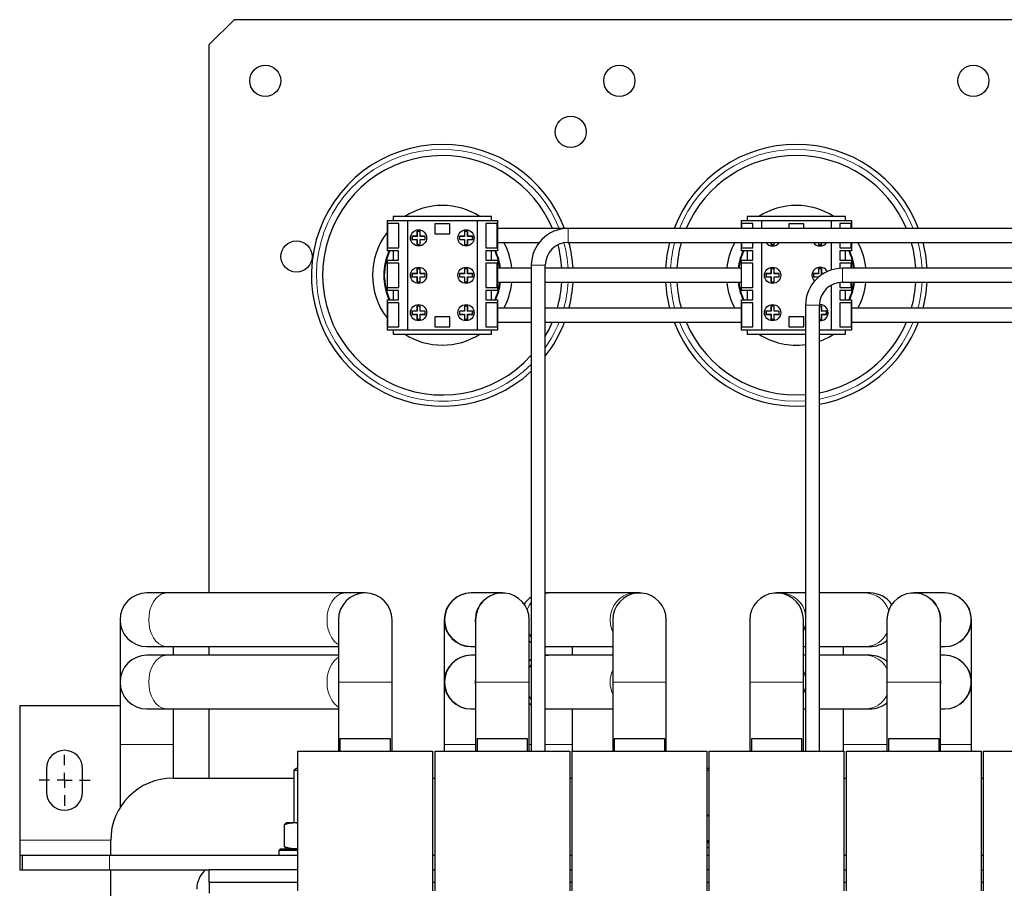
# Model space of a CAD drawing. Header units: millimetres. Extents: x 5 to 418, y 2 to 292.
# Tile 6 of 39: x 69 to 118, y 110 to 153. Entities that reach past the tile are written whole.
import ezdxf

# ---------------------------------------------------------------- set-up
doc = ezdxf.new("R2010")
doc.units = ezdxf.units.MM
doc.layers.add('SLD-0', color=7, linetype='Continuous')

# ---------------------------------------------------------------- blocks, each defined once
blk = doc.blocks.new('SW_CENTERMARKSYMBOL_1')
at = {"layer": 'SLD-0', "color": 0}
for p, q in [((0, 0.75), (0, 1.28125)), ((-0.75, 0), (-1.28125, 0)), ((0, 0), (-0.375, 0)), ((0, 0), (0, 0.375)), ((0, 0), (0, -0.375)), ((0, 0), (0.375, 0)), ((0.75, 0), (1.28125, 0)), ((0, -0.75), (0, -1.28125))]:
    blk.add_line(p, q, dxfattribs=at)

msp = doc.modelspace()

# ---------------------------------------------------------------- linework, layer by layer
at = {"color": 7, "linetype": 'Continuous', "lineweight": 25}
for p, q in [((79.7847, 153.0627), (78.5347, 151.8127)), ((127.2847, 153.0627), (79.7847, 153.0627)), ((78.5347, 124.3252), (78.5347, 151.8127)), ((87.7535, 143.2002), (87.7535, 143.0002)), ((92.691, 143.2002), (87.7535, 143.2002)), ((92.691, 143.0002), (92.691, 143.2002)), ((110.441, 143.2002), (105.5035, 143.2002)), ((105.5035, 143.2002), (105.5035, 143.0002)), ((110.441, 143.0002), (110.441, 143.2002)), ((87.4504, 143.0002), (87.4504, 141.4783)), ((87.4504, 143.0002), (88.4722, 143.0002)), ((87.4692, 142.8402), (87.4692, 141.6277)), ((88.0404, 142.8402), (87.4692, 142.8402)), ((88.0404, 141.6277), (88.0404, 142.8402)), ((88.4722, 143.0002), (88.4722, 137.5002)), ((88.4722, 143.0002), (91.9722, 143.0002)), ((90.5972, 142.8315), (89.8472, 142.8315)), ((89.8472, 142.8315), (89.8472, 142.3315)), ((90.5972, 142.3315), (90.5972, 142.8315)), ((91.9722, 143.0002), (91.9722, 137.5002)), ((91.9722, 143.0002), (92.9941, 143.0002)), ((92.9753, 142.8402), (92.4041, 142.8402)), ((92.4041, 142.8402), (92.4041, 141.6277)), ((92.9753, 141.6277), (92.9753, 142.8402)), ((92.9941, 143.0002), (92.9941, 141.4783)), ((105.2004, 143.0002), (105.2004, 142.6002)), ((105.2004, 143.0002), (106.2222, 143.0002)), ((105.2192, 142.8402), (105.2192, 142.6002)), ((105.7904, 142.8402), (105.2192, 142.8402)), ((105.7904, 142.6002), (105.7904, 142.8402)), ((106.2222, 143.0002), (106.2222, 142.6002)), ((106.2222, 143.0002), (109.7222, 143.0002)), ((108.3472, 142.8315), (107.5972, 142.8315)), ((107.5972, 142.8315), (107.5972, 142.6002)), ((108.3472, 142.6002), (108.3472, 142.8315)), ((109.7222, 143.0002), (109.7222, 142.6002)), ((109.7222, 143.0002), (110.7441, 143.0002)), ((110.7253, 142.8402), (110.1541, 142.8402)), ((110.1541, 142.8402), (110.1541, 142.6002)), ((110.7253, 142.6002), (110.7253, 142.8402)), ((110.7441, 143.0002), (110.7441, 142.6002)), ((88.949, 142.2078), (88.6968, 142.2078)), ((88.6968, 142.2078), (88.6968, 142.0426)), ((88.7056, 142.1991), (88.6968, 142.2078)), ((88.9577, 142.1991), (88.7056, 142.1991)), ((88.7056, 142.1991), (88.7056, 142.0513)), ((89.1142, 142.46), (88.949, 142.46)), ((88.949, 142.46), (88.949, 142.2078)), ((88.9577, 142.4512), (88.949, 142.46)), ((88.9577, 142.1991), (88.949, 142.2078)), ((89.1055, 142.4512), (88.9577, 142.4512)), ((88.9577, 142.4512), (88.9577, 142.1991)), ((89.1055, 142.4512), (89.1142, 142.46)), ((89.1055, 142.1991), (89.1055, 142.4512)), ((89.1055, 142.1991), (89.1142, 142.2078)), ((89.3576, 142.1991), (89.1055, 142.1991)), ((89.1142, 142.2078), (89.1142, 142.46)), ((89.3664, 142.2078), (89.1142, 142.2078)), ((89.3576, 142.1991), (89.3664, 142.2078)), ((89.3576, 142.0513), (89.3576, 142.1991)), ((89.3664, 142.0426), (89.3664, 142.2078)), ((89.8472, 142.3315), (90.5972, 142.3315)), ((91.0868, 142.1991), (91.0781, 142.2078)), ((91.3302, 142.2078), (91.0781, 142.2078)), ((91.0781, 142.2078), (91.0781, 142.0426)), ((91.339, 142.1991), (91.0868, 142.1991)), ((91.0868, 142.1991), (91.0868, 142.0513)), ((91.339, 142.4512), (91.3302, 142.46)), ((91.3302, 142.46), (91.3302, 142.2078)), ((91.4955, 142.46), (91.3302, 142.46)), ((91.339, 142.1991), (91.3302, 142.2078)), ((91.339, 142.4512), (91.339, 142.1991)), ((91.4867, 142.4512), (91.339, 142.4512)), ((91.4867, 142.4512), (91.4955, 142.46)), ((91.4867, 142.1991), (91.4867, 142.4512)), ((91.4867, 142.1991), (91.4955, 142.2078)), ((91.7389, 142.1991), (91.4867, 142.1991)), ((91.4955, 142.2078), (91.4955, 142.46)), ((91.7476, 142.2078), (91.4955, 142.2078)), ((91.7389, 142.1991), (91.7476, 142.2078)), ((91.7389, 142.0513), (91.7389, 142.1991)), ((91.7476, 142.0426), (91.7476, 142.2078)), ((96.5347, 142.6002), (92.9941, 142.6002)), ((130.2847, 142.6002), (96.5347, 142.6002)), ((88.7056, 142.0513), (88.6968, 142.0426)), ((88.6968, 142.0426), (88.949, 142.0426)), ((88.7056, 142.0513), (88.9577, 142.0513)), ((88.9577, 142.0513), (88.949, 142.0426)), ((88.949, 142.0426), (88.949, 141.7904)), ((88.9577, 141.7992), (88.949, 141.7904)), ((88.949, 141.7904), (89.1142, 141.7904)), ((88.9577, 142.0513), (88.9577, 141.7992)), ((88.9577, 141.7992), (89.1055, 141.7992)), ((89.1055, 142.0513), (89.1142, 142.0426)), ((89.1055, 142.0513), (89.3576, 142.0513)), ((89.1055, 141.7992), (89.1055, 142.0513)), ((89.1055, 141.7992), (89.1142, 141.7904)), ((89.1142, 141.7904), (89.1142, 142.0426)), ((89.1142, 142.0426), (89.3664, 142.0426)), ((89.3576, 142.0513), (89.3664, 142.0426)), ((91.0868, 142.0513), (91.0781, 142.0426)), ((91.0781, 142.0426), (91.3302, 142.0426)), ((91.0868, 142.0513), (91.339, 142.0513)), ((91.339, 142.0513), (91.3302, 142.0426)), ((91.3302, 142.0426), (91.3302, 141.7904)), ((91.339, 141.7992), (91.3302, 141.7904)), ((91.3302, 141.7904), (91.4955, 141.7904)), ((91.339, 142.0513), (91.339, 141.7992)), ((91.339, 141.7992), (91.4867, 141.7992)), ((91.4867, 141.7992), (91.4867, 142.0513)), ((91.4867, 142.0513), (91.4955, 142.0426)), ((91.4867, 142.0513), (91.7389, 142.0513)), ((91.4867, 141.7992), (91.4955, 141.7904)), ((91.4955, 141.7904), (91.4955, 142.0426)), ((91.4955, 142.0426), (91.7476, 142.0426)), ((91.7389, 142.0513), (91.7476, 142.0426)), ((92.9941, 141.9002), (95.0856, 141.9002)), ((96.5347, 141.9002), (130.2847, 141.9002)), ((105.2004, 141.9002), (105.2004, 141.4783)), ((105.2192, 141.9002), (105.2192, 141.6277)), ((105.7904, 141.6277), (105.7904, 141.9002)), ((106.2222, 141.9002), (106.2222, 137.5002)), ((106.699, 141.9002), (106.699, 141.7904)), ((106.7077, 141.7992), (106.699, 141.7904)), ((106.699, 141.7904), (106.8642, 141.7904)), ((106.7077, 141.9002), (106.7077, 141.7992)), ((106.7077, 141.7992), (106.8555, 141.7992)), ((106.8555, 141.7992), (106.8555, 141.9002)), ((106.8555, 141.7992), (106.8642, 141.7904)), ((106.8642, 141.7904), (106.8642, 141.9002)), ((109.0802, 141.9002), (109.0802, 141.7904)), ((109.089, 141.7992), (109.0802, 141.7904)), ((109.0802, 141.7904), (109.2455, 141.7904)), ((109.089, 141.9002), (109.089, 141.7992)), ((109.089, 141.7992), (109.2367, 141.7992)), ((109.2367, 141.7992), (109.2367, 141.9002)), ((109.2367, 141.7992), (109.2455, 141.7904)), ((109.2455, 141.7904), (109.2455, 141.9002)), ((109.7222, 141.9002), (109.7222, 140.5126)), ((110.1541, 141.9002), (110.1541, 141.6277)), ((110.7253, 141.6277), (110.7253, 141.9002)), ((110.7441, 141.9002), (110.7441, 141.4783)), ((88.0347, 141.4783), (87.4504, 141.4783)), ((87.4692, 141.6277), (88.0404, 141.6277)), ((87.7535, 141.4783), (87.7535, 141.0058)), ((88.0347, 141.0058), (88.0347, 141.4783)), ((92.4041, 141.6277), (92.9753, 141.6277)), ((92.9941, 141.4783), (92.4097, 141.4783)), ((92.4097, 141.4783), (92.4097, 141.0058)), ((92.691, 141.0058), (92.691, 141.4783)), ((105.7847, 141.4783), (105.2004, 141.4783)), ((105.2192, 141.6277), (105.7904, 141.6277)), ((105.5035, 141.4783), (105.5035, 141.0058)), ((105.7847, 141.0058), (105.7847, 141.4783)), ((110.1541, 141.6277), (110.7253, 141.6277)), ((110.7441, 141.4783), (110.1597, 141.4783)), ((110.1597, 141.4783), (110.1597, 141.0058)), ((110.441, 141.0058), (110.441, 141.4783)), ((87.4504, 141.0058), (87.4504, 139.4946)), ((87.4504, 141.0058), (88.0347, 141.0058)), ((88.0404, 140.8565), (87.4692, 140.8565)), ((87.4692, 139.644), (87.4692, 140.8565)), ((88.0404, 139.644), (88.0404, 140.8565)), ((92.9753, 140.8565), (92.4041, 140.8565)), ((92.4041, 140.8565), (92.4041, 139.644)), ((92.4097, 141.0058), (92.9941, 141.0058)), ((92.9753, 139.644), (92.9753, 140.8565)), ((92.9941, 141.0058), (92.9941, 139.4946)), ((94.6847, 140.7502), (94.6847, 116.4002)), ((95.3847, 116.4002), (95.3847, 140.7502)), ((105.2004, 141.0058), (105.2004, 139.4946)), ((105.2004, 141.0058), (105.7847, 141.0058)), ((105.7904, 140.8565), (105.2192, 140.8565)), ((105.2192, 139.644), (105.2192, 140.8565)), ((105.7904, 139.644), (105.7904, 140.8565)), ((110.7253, 140.8565), (110.1541, 140.8565)), ((110.1541, 140.8565), (110.1541, 140.5956)), ((110.1597, 141.0058), (110.7441, 141.0058)), ((110.7253, 140.6002), (110.7253, 140.8565)), ((110.7441, 141.0058), (110.7441, 140.6002)), ((88.7056, 140.3241), (88.6968, 140.3328)), ((88.949, 140.3328), (88.6968, 140.3328)), ((88.6968, 140.3328), (88.6968, 140.1676)), ((88.9577, 140.3241), (88.7056, 140.3241)), ((88.7056, 140.3241), (88.7056, 140.1763)), ((88.9577, 140.5762), (88.949, 140.585)), ((89.1142, 140.585), (88.949, 140.585)), ((88.949, 140.585), (88.949, 140.3328)), ((88.9577, 140.3241), (88.949, 140.3328)), ((89.1055, 140.5762), (88.9577, 140.5762)), ((88.9577, 140.5762), (88.9577, 140.3241)), ((89.1055, 140.5762), (89.1142, 140.585)), ((89.1055, 140.3241), (89.1055, 140.5762)), ((89.1055, 140.3241), (89.1142, 140.3328)), ((89.3576, 140.3241), (89.1055, 140.3241)), ((89.1142, 140.3328), (89.1142, 140.585)), ((89.3664, 140.3328), (89.1142, 140.3328)), ((89.3576, 140.3241), (89.3664, 140.3328)), ((89.3576, 140.1763), (89.3576, 140.3241)), ((89.3664, 140.1676), (89.3664, 140.3328)), ((91.0868, 140.3241), (91.0781, 140.3328)), ((91.3302, 140.3328), (91.0781, 140.3328)), ((91.0781, 140.3328), (91.0781, 140.1676)), ((91.339, 140.3241), (91.0868, 140.3241)), ((91.0868, 140.3241), (91.0868, 140.1763)), ((91.4955, 140.585), (91.3302, 140.585)), ((91.3302, 140.585), (91.3302, 140.3328)), ((91.339, 140.5762), (91.3302, 140.585)), ((91.339, 140.3241), (91.3302, 140.3328)), ((91.4867, 140.5762), (91.339, 140.5762)), ((91.339, 140.5762), (91.339, 140.3241)), ((91.4867, 140.5762), (91.4955, 140.585)), ((91.4867, 140.3241), (91.4867, 140.5762)), ((91.4867, 140.3241), (91.4955, 140.3328)), ((91.7389, 140.3241), (91.4867, 140.3241)), ((91.4955, 140.3328), (91.4955, 140.585)), ((91.7476, 140.3328), (91.4955, 140.3328)), ((91.7389, 140.3241), (91.7476, 140.3328)), ((91.7389, 140.1763), (91.7389, 140.3241)), ((91.7476, 140.1676), (91.7476, 140.3328)), ((94.6847, 140.6002), (92.9941, 140.6002)), ((105.2004, 140.6002), (95.3847, 140.6002)), ((106.699, 140.3328), (106.4468, 140.3328)), ((106.4468, 140.3328), (106.4468, 140.1676)), ((106.4556, 140.3241), (106.4468, 140.3328)), ((106.7077, 140.3241), (106.4556, 140.3241)), ((106.4556, 140.3241), (106.4556, 140.1763)), ((106.8642, 140.585), (106.699, 140.585)), ((106.699, 140.585), (106.699, 140.3328)), ((106.7077, 140.5762), (106.699, 140.585)), ((106.7077, 140.3241), (106.699, 140.3328)), ((106.7077, 140.5762), (106.7077, 140.3241)), ((106.8555, 140.5762), (106.7077, 140.5762)), ((106.8555, 140.5762), (106.8642, 140.585)), ((106.8555, 140.3241), (106.8555, 140.5762)), ((106.8555, 140.3241), (106.8642, 140.3328)), ((107.1076, 140.3241), (106.8555, 140.3241)), ((106.8642, 140.3328), (106.8642, 140.585)), ((107.1164, 140.3328), (106.8642, 140.3328)), ((107.1076, 140.3241), (107.1164, 140.3328)), ((107.1076, 140.1763), (107.1076, 140.3241)), ((107.1164, 140.1676), (107.1164, 140.3328)), ((108.8368, 140.3241), (108.8281, 140.3328)), ((109.0802, 140.3328), (108.8281, 140.3328)), ((108.8281, 140.3328), (108.8281, 140.1676)), ((109.089, 140.3241), (108.8368, 140.3241)), ((108.8368, 140.3241), (108.8368, 140.1763)), ((109.089, 140.5762), (109.0802, 140.585)), ((109.2455, 140.585), (109.0802, 140.585)), ((109.0802, 140.585), (109.0802, 140.3328)), ((109.089, 140.3241), (109.0802, 140.3328)), ((109.2367, 140.5762), (109.089, 140.5762)), ((109.089, 140.5762), (109.089, 140.3241)), ((109.2367, 140.5762), (109.2455, 140.585)), ((109.2367, 140.3241), (109.2367, 140.5762)), ((109.2367, 140.3241), (109.2455, 140.3328)), ((109.3124, 140.3241), (109.2367, 140.3241)), ((109.2455, 140.3328), (109.2455, 140.585)), ((109.3267, 140.3328), (109.2455, 140.3328)), ((130.2847, 140.6002), (110.2847, 140.6002)), ((88.7056, 140.1763), (88.6968, 140.1676)), ((88.6968, 140.1676), (88.949, 140.1676)), ((88.7056, 140.1763), (88.9577, 140.1763)), ((88.9577, 140.1763), (88.949, 140.1676)), ((88.949, 140.1676), (88.949, 139.9154)), ((88.9577, 139.9242), (88.949, 139.9154)), ((88.949, 139.9154), (89.1142, 139.9154)), ((88.9577, 140.1763), (88.9577, 139.9242)), ((88.9577, 139.9242), (89.1055, 139.9242)), ((89.1055, 139.9242), (89.1055, 140.1763)), ((89.1055, 140.1763), (89.1142, 140.1676)), ((89.1055, 140.1763), (89.3576, 140.1763)), ((89.1055, 139.9242), (89.1142, 139.9154)), ((89.1142, 139.9154), (89.1142, 140.1676)), ((89.1142, 140.1676), (89.3664, 140.1676)), ((89.3576, 140.1763), (89.3664, 140.1676)), ((91.0868, 140.1763), (91.0781, 140.1676)), ((91.0781, 140.1676), (91.3302, 140.1676)), ((91.0868, 140.1763), (91.339, 140.1763)), ((91.339, 140.1763), (91.3302, 140.1676)), ((91.3302, 140.1676), (91.3302, 139.9154)), ((91.339, 139.9242), (91.3302, 139.9154)), ((91.3302, 139.9154), (91.4955, 139.9154)), ((91.339, 140.1763), (91.339, 139.9242)), ((91.339, 139.9242), (91.4867, 139.9242)), ((91.4867, 139.9242), (91.4867, 140.1763)), ((91.4867, 140.1763), (91.4955, 140.1676)), ((91.4867, 140.1763), (91.7389, 140.1763)), ((91.4867, 139.9242), (91.4955, 139.9154)), ((91.4955, 139.9154), (91.4955, 140.1676)), ((91.4955, 140.1676), (91.7476, 140.1676)), ((91.7389, 140.1763), (91.7476, 140.1676)), ((92.9941, 139.9002), (94.6847, 139.9002)), ((95.3847, 139.9002), (105.2004, 139.9002)), ((106.4556, 140.1763), (106.4468, 140.1676)), ((106.4468, 140.1676), (106.699, 140.1676)), ((106.4556, 140.1763), (106.7077, 140.1763)), ((106.7077, 140.1763), (106.699, 140.1676)), ((106.699, 140.1676), (106.699, 139.9154)), ((106.7077, 139.9242), (106.699, 139.9154)), ((106.699, 139.9154), (106.8642, 139.9154)), ((106.7077, 140.1763), (106.7077, 139.9242)), ((106.7077, 139.9242), (106.8555, 139.9242)), ((106.8555, 140.1763), (106.8642, 140.1676)), ((106.8555, 140.1763), (107.1076, 140.1763)), ((106.8555, 139.9242), (106.8555, 140.1763)), ((106.8555, 139.9242), (106.8642, 139.9154)), ((106.8642, 139.9154), (106.8642, 140.1676)), ((106.8642, 140.1676), (107.1164, 140.1676)), ((107.1076, 140.1763), (107.1164, 140.1676)), ((108.8368, 140.1763), (108.8281, 140.1676)), ((108.8281, 140.1676), (109.0802, 140.1676)), ((108.8368, 140.1763), (109.089, 140.1763)), ((109.089, 140.1763), (109.0802, 140.1676)), ((109.0802, 140.1676), (109.0802, 140.1544)), ((109.089, 140.1763), (109.089, 140.1618)), ((109.7222, 139.7532), (109.7222, 137.5002)), ((110.1541, 139.8928), (110.1541, 139.644)), ((110.2847, 139.9002), (130.2847, 139.9002)), ((110.7253, 139.644), (110.7253, 139.9002)), ((110.7441, 139.9002), (110.7441, 139.4946)), ((88.0347, 139.4946), (87.4504, 139.4946)), ((87.4692, 139.644), (88.0404, 139.644)), ((87.7535, 139.4946), (87.7535, 139.0221)), ((88.0347, 139.0221), (88.0347, 139.4946)), ((92.4041, 139.644), (92.9753, 139.644)), ((92.9941, 139.4946), (92.4097, 139.4946)), ((92.4097, 139.4946), (92.4097, 139.0221)), ((92.691, 139.0221), (92.691, 139.4946)), ((105.7847, 139.4946), (105.2004, 139.4946)), ((105.2192, 139.644), (105.7904, 139.644)), ((105.5035, 139.4946), (105.5035, 139.0221)), ((105.7847, 139.0221), (105.7847, 139.4946)), ((110.1541, 139.644), (110.7253, 139.644)), ((110.7441, 139.4946), (110.1597, 139.4946)), ((110.1597, 139.4946), (110.1597, 139.0221)), ((110.441, 139.0221), (110.441, 139.4946)), ((87.4504, 139.0221), (87.4504, 137.5002)), ((87.4504, 139.0221), (88.0347, 139.0221)), ((87.4692, 138.8727), (87.4692, 137.6602)), ((88.0404, 138.8727), (87.4692, 138.8727)), ((88.0404, 137.6602), (88.0404, 138.8727)), ((92.9753, 138.8727), (92.4041, 138.8727)), ((92.4041, 138.8727), (92.4041, 137.6602)), ((92.4097, 139.0221), (92.9941, 139.0221)), ((92.9753, 138.8727), (92.9753, 137.6602)), ((92.9941, 139.0221), (92.9941, 137.5002)), ((105.2004, 139.0221), (105.2004, 137.5002)), ((105.2004, 139.0221), (105.7847, 139.0221)), ((105.2192, 138.8727), (105.2192, 137.6602)), ((105.7904, 138.8727), (105.2192, 138.8727)), ((105.7904, 137.6602), (105.7904, 138.8727)), ((108.4347, 138.7502), (108.4347, 116.4002)), ((109.1347, 116.4002), (109.1347, 138.7502)), ((109.1629, 138.7815), (109.1351, 138.7805)), ((110.7253, 138.8727), (110.1541, 138.8727)), ((110.1541, 138.8727), (110.1541, 137.6602)), ((110.1597, 139.0221), (110.7441, 139.0221)), ((110.7253, 138.8727), (110.7253, 137.6602)), ((110.7441, 139.0221), (110.7441, 137.5002)), ((88.949, 138.4578), (88.6968, 138.4578)), ((88.6968, 138.4578), (88.6968, 138.2926)), ((88.7056, 138.4491), (88.6968, 138.4578)), ((88.7056, 138.3013), (88.6968, 138.2926)), ((88.6968, 138.2926), (88.949, 138.2926)), ((88.7056, 138.4491), (88.7056, 138.3013)), ((88.9577, 138.4491), (88.7056, 138.4491)), ((88.7056, 138.3013), (88.9577, 138.3013)), ((88.9577, 138.7012), (88.949, 138.71)), ((88.949, 138.71), (88.949, 138.4578)), ((89.1142, 138.71), (88.949, 138.71)), ((88.9577, 138.4491), (88.949, 138.4578)), ((88.9577, 138.3013), (88.949, 138.2926)), ((88.949, 138.2926), (88.949, 138.0404)), ((88.9577, 138.7012), (88.9577, 138.4491)), ((89.1055, 138.7012), (88.9577, 138.7012)), ((88.9577, 138.3013), (88.9577, 138.0492)), ((89.1055, 138.7012), (89.1142, 138.71)), ((89.1055, 138.4491), (89.1055, 138.7012)), ((89.1055, 138.4491), (89.1142, 138.4578)), ((89.3576, 138.4491), (89.1055, 138.4491)), ((89.1055, 138.3013), (89.1142, 138.2926)), ((89.1055, 138.3013), (89.3576, 138.3013)), ((89.1055, 138.0492), (89.1055, 138.3013)), ((89.1142, 138.4578), (89.1142, 138.71)), ((89.3664, 138.4578), (89.1142, 138.4578)), ((89.1142, 138.0404), (89.1142, 138.2926)), ((89.1142, 138.2926), (89.3664, 138.2926)), ((89.3576, 138.4491), (89.3664, 138.4578)), ((89.3576, 138.3013), (89.3576, 138.4491)), ((89.3576, 138.3013), (89.3664, 138.2926)), ((89.3664, 138.2926), (89.3664, 138.4578)), ((91.3302, 138.4578), (91.0781, 138.4578)), ((91.0781, 138.4578), (91.0781, 138.2926)), ((91.0868, 138.4491), (91.0781, 138.4578)), ((91.0868, 138.3013), (91.0781, 138.2926)), ((91.0781, 138.2926), (91.3302, 138.2926)), ((91.339, 138.4491), (91.0868, 138.4491)), ((91.0868, 138.4491), (91.0868, 138.3013)), ((91.0868, 138.3013), (91.339, 138.3013)), ((91.4955, 138.71), (91.3302, 138.71)), ((91.3302, 138.71), (91.3302, 138.4578)), ((91.339, 138.7012), (91.3302, 138.71)), ((91.339, 138.4491), (91.3302, 138.4578)), ((91.339, 138.3013), (91.3302, 138.2926)), ((91.3302, 138.2926), (91.3302, 138.0404)), ((91.339, 138.7012), (91.339, 138.4491)), ((91.4867, 138.7012), (91.339, 138.7012)), ((91.339, 138.3013), (91.339, 138.0492)), ((91.4867, 138.7012), (91.4955, 138.71)), ((91.4867, 138.4491), (91.4867, 138.7012)), ((91.4867, 138.4491), (91.4955, 138.4578)), ((91.7389, 138.4491), (91.4867, 138.4491)), ((91.4867, 138.0492), (91.4867, 138.3013)), ((91.4867, 138.3013), (91.4955, 138.2926)), ((91.4867, 138.3013), (91.7389, 138.3013)), ((91.4955, 138.4578), (91.4955, 138.71)), ((91.7476, 138.4578), (91.4955, 138.4578)), ((91.4955, 138.0404), (91.4955, 138.2926)), ((91.4955, 138.2926), (91.7476, 138.2926)), ((91.7389, 138.4491), (91.7476, 138.4578)), ((91.7389, 138.3013), (91.7389, 138.4491)), ((91.7389, 138.3013), (91.7476, 138.2926)), ((91.7476, 138.2926), (91.7476, 138.4578)), ((94.6847, 138.6002), (92.9941, 138.6002)), ((105.2004, 138.6002), (95.3847, 138.6002)), ((106.4556, 138.4491), (106.4468, 138.4578)), ((106.699, 138.4578), (106.4468, 138.4578)), ((106.4468, 138.4578), (106.4468, 138.2926)), ((106.4556, 138.3013), (106.4468, 138.2926)), ((106.4468, 138.2926), (106.699, 138.2926)), ((106.7077, 138.4491), (106.4556, 138.4491)), ((106.4556, 138.4491), (106.4556, 138.3013)), ((106.4556, 138.3013), (106.7077, 138.3013)), ((106.7077, 138.7012), (106.699, 138.71)), ((106.8642, 138.71), (106.699, 138.71)), ((106.699, 138.71), (106.699, 138.4578)), ((106.7077, 138.4491), (106.699, 138.4578)), ((106.7077, 138.3013), (106.699, 138.2926)), ((106.699, 138.2926), (106.699, 138.0404)), ((106.8555, 138.7012), (106.7077, 138.7012)), ((106.7077, 138.7012), (106.7077, 138.4491)), ((106.7077, 138.3013), (106.7077, 138.0492)), ((106.8555, 138.7012), (106.8642, 138.71)), ((106.8555, 138.4491), (106.8555, 138.7012)), ((106.8555, 138.4491), (106.8642, 138.4578)), ((107.1076, 138.4491), (106.8555, 138.4491)), ((106.8555, 138.3013), (106.8642, 138.2926)), ((106.8555, 138.3013), (107.1076, 138.3013)), ((106.8555, 138.0492), (106.8555, 138.3013)), ((106.8642, 138.4578), (106.8642, 138.71)), ((107.1164, 138.4578), (106.8642, 138.4578)), ((106.8642, 138.2926), (107.1164, 138.2926)), ((106.8642, 138.0404), (106.8642, 138.2926)), ((107.1076, 138.4491), (107.1164, 138.4578)), ((107.1076, 138.3013), (107.1076, 138.4491)), ((107.1076, 138.3013), (107.1164, 138.2926)), ((107.1164, 138.2926), (107.1164, 138.4578)), ((109.2455, 138.71), (109.1347, 138.71)), ((109.2367, 138.7012), (109.1347, 138.7012)), ((109.2367, 138.7012), (109.2455, 138.71)), ((109.2367, 138.4491), (109.2367, 138.7012)), ((109.2367, 138.4491), (109.2455, 138.4578)), ((109.4889, 138.4491), (109.2367, 138.4491)), ((109.2367, 138.0492), (109.2367, 138.3013)), ((109.2367, 138.3013), (109.2455, 138.2926)), ((109.2367, 138.3013), (109.4889, 138.3013)), ((109.2455, 138.4578), (109.2455, 138.71)), ((109.4976, 138.4578), (109.2455, 138.4578)), ((109.2455, 138.0404), (109.2455, 138.2926)), ((109.2455, 138.2926), (109.4976, 138.2926)), ((109.4889, 138.4491), (109.4976, 138.4578)), ((109.4889, 138.3013), (109.4889, 138.4491)), ((109.4889, 138.3013), (109.4976, 138.2926)), ((109.4976, 138.2926), (109.4976, 138.4578)), ((122.9504, 138.6002), (110.7441, 138.6002)), ((88.9577, 138.0492), (88.949, 138.0404)), ((88.949, 138.0404), (89.1142, 138.0404)), ((88.9577, 138.0492), (89.1055, 138.0492)), ((89.1055, 138.0492), (89.1142, 138.0404)), ((90.5972, 138.169), (89.8472, 138.169)), ((89.8472, 138.169), (89.8472, 137.669)), ((90.5972, 137.669), (90.5972, 138.169)), ((91.339, 138.0492), (91.3302, 138.0404)), ((91.3302, 138.0404), (91.4955, 138.0404)), ((91.339, 138.0492), (91.4867, 138.0492)), ((91.4867, 138.0492), (91.4955, 138.0404)), ((92.9941, 137.9002), (94.6847, 137.9002)), ((95.3847, 137.9002), (105.2004, 137.9002)), ((106.7077, 138.0492), (106.699, 138.0404)), ((106.699, 138.0404), (106.8642, 138.0404)), ((106.7077, 138.0492), (106.8555, 138.0492)), ((106.8555, 138.0492), (106.8642, 138.0404)), ((108.3472, 138.169), (107.5972, 138.169)), ((107.5972, 138.169), (107.5972, 137.669)), ((108.3472, 137.669), (108.3472, 138.169)), ((109.1347, 138.0492), (109.2367, 138.0492)), ((109.1347, 138.0404), (109.2455, 138.0404)), ((109.2367, 138.0492), (109.2455, 138.0404)), ((110.7441, 137.9002), (122.5856, 137.9002)), ((88.4722, 137.5002), (87.4504, 137.5002)), ((87.4692, 137.6602), (88.0404, 137.6602)), ((87.7535, 137.5002), (87.7535, 137.3002)), ((87.7535, 137.3002), (92.691, 137.3002)), ((91.9722, 137.5002), (88.4722, 137.5002)), ((89.8472, 137.669), (90.5972, 137.669)), ((92.9941, 137.5002), (91.9722, 137.5002)), ((92.4041, 137.6602), (92.9753, 137.6602)), ((92.691, 137.3002), (92.691, 137.5002)), ((106.2222, 137.5002), (105.2004, 137.5002)), ((105.2192, 137.6602), (105.7904, 137.6602)), ((105.5035, 137.5002), (105.5035, 137.3002)), ((105.5035, 137.3002), (108.4347, 137.3002)), ((108.4347, 137.5002), (106.2222, 137.5002)), ((107.5972, 137.669), (108.3472, 137.669)), ((109.7222, 137.5002), (109.1347, 137.5002)), ((109.1347, 137.3002), (110.441, 137.3002)), ((110.7441, 137.5002), (109.7222, 137.5002)), ((110.1541, 137.6602), (110.7253, 137.6602)), ((110.441, 137.3002), (110.441, 137.5002)), ((76.416, 124.3252), (75.4097, 124.3252)), ((85.3534, 124.3252), (76.416, 124.3252)), ((86.3597, 124.3252), (85.3534, 124.3252)), ((91.6845, 124.3252), (91.6597, 124.3252)), ((93.21, 124.3252), (91.6845, 124.3252)), ((93.2347, 124.3252), (93.21, 124.3252)), ((95.4097, 124.3252), (95.3847, 124.325)), ((95.6377, 124.3252), (95.4097, 124.3252)), ((99.8818, 124.3252), (95.6377, 124.3252)), ((100.1097, 124.3252), (99.8818, 124.3252)), ((107.2103, 124.3252), (106.9847, 124.3252)), ((108.4347, 124.3252), (107.2103, 124.3252)), ((111.4342, 124.3252), (109.1347, 124.3252)), ((111.6597, 124.3252), (111.4342, 124.3252)), ((113.8837, 124.3252), (113.8597, 124.3252)), ((115.3858, 124.3252), (113.8837, 124.3252)), ((115.4097, 124.3252), (115.3858, 124.3252)), ((74.066, 122.9815), (74.066, 119.8565)), ((85.016, 122.9815), (85.016, 119.8565)), ((87.7035, 119.8565), (87.7035, 122.9815)), ((90.316, 122.9815), (90.316, 119.8565)), ((91.891, 122.9815), (91.891, 119.8565)), ((94.5785, 119.8565), (94.5785, 122.9815)), ((98.766, 122.9815), (98.766, 119.8565)), ((101.4535, 119.8565), (101.4535, 122.9815)), ((105.641, 122.9815), (105.641, 119.8565)), ((108.3285, 119.8565), (108.3285, 122.9815)), ((112.516, 122.9815), (112.516, 119.8565)), ((115.2035, 119.8565), (115.2035, 122.9815)), ((116.7535, 119.8565), (116.7535, 122.9815)), ((75.4097, 121.6377), (76.416, 121.6377)), ((76.416, 121.6377), (85.016, 121.6377)), ((76.7535, 121.2002), (76.7535, 121.6377)), ((78.5347, 121.2002), (78.5347, 121.6377)), ((91.6597, 121.6377), (91.6845, 121.6377)), ((91.6845, 121.6377), (91.891, 121.6377)), ((95.3847, 121.6379), (95.4097, 121.6377)), ((95.4097, 121.6377), (95.6377, 121.6377)), ((95.6377, 121.6377), (98.766, 121.6377)), ((96.7535, 121.2002), (96.7535, 121.6377)), ((108.3285, 121.6377), (108.4347, 121.6377)), ((109.1347, 121.6377), (111.4342, 121.6377)), ((110.316, 121.6377), (110.316, 121.2002)), ((111.4342, 121.6377), (111.6597, 121.6377)), ((115.2035, 121.6377), (115.3858, 121.6377)), ((115.3858, 121.6377), (115.4097, 121.6377)), ((76.416, 121.2002), (75.4097, 121.2002)), ((85.016, 121.2002), (76.416, 121.2002)), ((91.6845, 121.2002), (91.6597, 121.2002)), ((91.891, 121.2002), (91.6845, 121.2002)), ((95.4097, 121.2002), (95.3847, 121.2)), ((95.6377, 121.2002), (95.4097, 121.2002)), ((98.766, 121.2002), (95.6377, 121.2002)), ((108.4347, 121.2002), (108.3285, 121.2002)), ((111.4342, 121.2002), (109.1347, 121.2002)), ((111.6597, 121.2002), (111.4342, 121.2002)), ((115.3858, 121.2002), (115.2035, 121.2002)), ((115.4097, 121.2002), (115.3858, 121.2002)), ((74.066, 119.8565), (74.066, 116.7315)), ((85.016, 119.8565), (85.016, 116.4002)), ((87.7035, 116.4002), (87.7035, 119.8565)), ((90.316, 119.8565), (90.316, 116.7315)), ((91.891, 119.8565), (91.891, 116.4002)), ((94.5785, 116.4002), (94.5785, 119.8565)), ((98.766, 119.8565), (98.766, 116.4002)), ((101.4535, 116.4002), (101.4535, 119.8565)), ((105.641, 119.8565), (105.641, 116.4002)), ((108.3285, 116.4002), (108.3285, 119.8565)), ((112.516, 119.8565), (112.516, 116.4002)), ((115.2035, 116.4002), (115.2035, 119.8565)), ((116.7535, 116.7315), (116.7535, 119.8565)), ((69.0347, 118.6877), (74.066, 118.6877)), ((69.0347, 118.6877), (69.0347, 111.9377)), ((75.4097, 118.5127), (76.416, 118.5127)), ((76.416, 118.5127), (85.016, 118.5127)), ((76.7535, 116.7315), (76.7535, 118.5127)), ((78.5347, 115.044), (78.5347, 118.5127)), ((91.6597, 118.5127), (91.6845, 118.5127)), ((91.6845, 118.5127), (91.891, 118.5127)), ((95.3847, 118.5129), (95.4097, 118.5127)), ((95.4097, 118.5127), (95.6377, 118.5127)), ((95.6377, 118.5127), (98.766, 118.5127)), ((96.7535, 116.7315), (96.7535, 118.5127)), ((108.3285, 118.5127), (108.4347, 118.5127)), ((109.1347, 118.5127), (111.4342, 118.5127)), ((110.316, 118.5127), (110.316, 116.7315)), ((111.4342, 118.5127), (111.6597, 118.5127)), ((115.2035, 118.5127), (115.3858, 118.5127)), ((115.3858, 118.5127), (115.4097, 118.5127)), ((85.1097, 116.4002), (85.1097, 117.0252)), ((85.1097, 117.0252), (87.6097, 117.0252)), ((87.6097, 117.0252), (87.6097, 116.4002)), ((91.9847, 117.0252), (94.4847, 117.0252)), ((91.9847, 116.4002), (91.9847, 117.0252)), ((94.4847, 117.0252), (94.4847, 116.4002)), ((98.8597, 117.0252), (101.3597, 117.0252)), ((98.8597, 116.4002), (98.8597, 117.0252)), ((101.3597, 117.0252), (101.3597, 116.4002)), ((105.7347, 116.4002), (105.7347, 117.0252)), ((105.7347, 117.0252), (108.2347, 117.0252)), ((108.2347, 117.0252), (108.2347, 116.4002)), ((112.6097, 117.0252), (115.1097, 117.0252)), ((112.6097, 116.4002), (112.6097, 117.0252)), ((115.1097, 117.0252), (115.1097, 116.4002)), ((74.066, 116.7315), (74.066, 113.5757)), ((76.7535, 115.044), (76.7535, 116.7315)), ((90.316, 116.7315), (90.316, 116.4002)), ((96.7535, 116.4002), (96.7535, 116.7315)), ((110.316, 116.7315), (110.316, 116.4002)), ((116.7535, 116.4002), (116.7535, 116.7315)), ((82.9847, 116.4002), (89.7347, 116.4002)), ((82.9847, 109.4002), (82.9847, 116.4002)), ((89.7347, 116.4002), (89.7347, 109.4002)), ((89.8597, 116.4002), (96.6097, 116.4002)), ((89.8597, 109.4002), (89.8597, 116.4002)), ((96.6097, 116.4002), (96.6097, 109.4002)), ((96.7347, 116.4002), (103.4847, 116.4002)), ((96.7347, 109.4002), (96.7347, 116.4002)), ((103.4847, 116.4002), (103.4847, 109.4002)), ((103.6097, 116.4002), (110.3597, 116.4002)), ((103.6097, 109.4002), (103.6097, 116.4002)), ((110.3597, 116.4002), (110.3597, 109.4002)), ((110.4847, 116.4002), (117.2347, 116.4002)), ((110.4847, 109.4002), (110.4847, 116.4002)), ((117.2347, 116.4002), (117.2347, 109.4002)), ((117.3597, 116.4002), (124.1097, 116.4002)), ((117.3597, 109.4002), (117.3597, 116.4002)), ((70.3785, 115.5315), (70.3785, 114.344)), ((72.191, 114.344), (72.191, 115.5315)), ((82.9097, 115.544), (82.7847, 115.419)), ((82.9097, 115.544), (82.9847, 115.544)), ((103.4847, 115.544), (103.6097, 115.544)), ((76.7222, 115.044), (82.7847, 115.044)), ((82.7847, 115.419), (82.7847, 112.8127)), ((82.9847, 115.419), (82.7847, 115.419)), ((89.7347, 115.044), (89.8597, 115.044)), ((96.6097, 115.0419), (96.7222, 115.044)), ((96.7222, 115.044), (96.7347, 115.044)), ((103.6097, 115.419), (103.4847, 115.419)), ((110.3472, 115.044), (110.4847, 115.0409)), ((117.2347, 115.044), (117.3597, 115.044)), ((103.4847, 113.1877), (103.6097, 113.1877)), ((82.3919, 112.798), (82.3118, 112.7122)), ((82.3118, 111.6007), (82.3118, 112.7122)), ((82.4097, 112.8127), (82.3913, 112.8021)), ((82.4097, 112.8127), (82.8072, 112.8127)), ((82.8072, 112.8127), (82.9847, 112.8127)), ((69.0347, 111.9377), (69.0347, 111.1877)), ((73.5972, 111.1877), (73.5972, 111.919)), ((82.3118, 111.6007), (82.3919, 111.5149)), ((103.4847, 111.8752), (103.6097, 111.8752)), ((103.6097, 111.7971), (103.4847, 111.7971)), ((69.0347, 111.1877), (69.0347, 110.4377)), ((69.0347, 111.1877), (69.1597, 111.1877)), ((69.1597, 111.1877), (69.1597, 110.4377)), ((69.1597, 111.1877), (73.5347, 111.1877)), ((73.5347, 111.1877), (82.9847, 111.1877)), ((82.1129, 111.5002), (82.0347, 111.4221)), ((82.0347, 111.4221), (82.0347, 111.1877)), ((82.9847, 111.4221), (82.0347, 111.4221)), ((82.1129, 111.5002), (82.9847, 111.5002)), ((82.3913, 111.5108), (82.4097, 111.5002)), ((82.9847, 111.5196), (82.8072, 111.5002)), ((89.7347, 111.1877), (89.8597, 111.1877)), ((96.6097, 111.1877), (96.7347, 111.1877)), ((103.4847, 111.5627), (103.6097, 111.5627)), ((103.4847, 111.1877), (103.6097, 111.1877)), ((110.3597, 111.1877), (110.4847, 111.1877)), ((117.2347, 111.1877), (117.3597, 111.1877)), ((69.0347, 110.4377), (69.1597, 110.4377)), ((69.1597, 110.4377), (73.5347, 110.4377)), ((73.5347, 110.4377), (78.5347, 110.4377)), ((73.5972, 89.7752), (73.5972, 110.4377)), ((78.5347, 109.8127), (78.5347, 110.4377)), ((82.9847, 110.4377), (78.5347, 110.4377)), ((89.7347, 110.4377), (89.8597, 110.4377)), ((96.6097, 110.4377), (96.7347, 110.4377)), ((103.6097, 110.4377), (103.4847, 110.4377)), ((110.3597, 110.4377), (110.4847, 110.4377)), ((117.2347, 110.4377), (117.3597, 110.4377)), ((82.9847, 109.8127), (78.5347, 109.8127)), ((78.5347, 109.8127), (78.5347, 109.2752)), ((89.8597, 109.8127), (89.7347, 109.8127)), ((96.7347, 109.8127), (96.6097, 109.8127)), ((103.6097, 109.8127), (103.4847, 109.8127)), ((110.4847, 109.8127), (110.3597, 109.8127)), ((117.3597, 109.8127), (117.2347, 109.8127))]:
    msp.add_line(p, q, dxfattribs=at)
at = {"color": 7, "linetype": 'Continuous', "lineweight": 18}
for p, q in [((96.5347, 141.9002), (96.5347, 142.6002)), ((95.3847, 140.7502), (94.6847, 140.7502)), ((110.2847, 139.9002), (110.2847, 140.6002)), ((109.1347, 138.7502), (108.4347, 138.7502)), ((94.6847, 120.7219), (94.5785, 120.5637)), ((87.7035, 119.8565), (85.016, 119.8565)), ((94.5785, 119.8565), (91.891, 119.8565)), ((101.4535, 119.8565), (98.766, 119.8565)), ((108.3285, 119.8565), (105.641, 119.8565)), ((115.2035, 119.8565), (112.516, 119.8565)), ((74.066, 116.7315), (76.7535, 116.7315)), ((90.316, 116.7315), (91.891, 116.7315)), ((94.5785, 116.7315), (94.6847, 116.7315)), ((95.3847, 116.7315), (96.7535, 116.7315)), ((110.316, 116.7315), (112.516, 116.7315)), ((115.2035, 116.7315), (116.7535, 116.7315)), ((69.0347, 111.9377), (73.5973, 111.9377)), ((73.5347, 111.1877), (73.5347, 110.4377))]:
    msp.add_line(p, q, dxfattribs=at)
at = {"color": 7, "linetype": 'Continuous', "lineweight": 18, "flags": 128}
for points in [[(76.416, 124.3252), (76.332, 124.3195), (76.1667, 124.2739), (76.0099, 124.1843), (75.867, 124.0538), (75.7428, 123.8867), (75.6414, 123.6888), (75.5665, 123.4669), (75.5205, 123.2284), (75.505, 122.9815), (75.5205, 122.7345), (75.5665, 122.496), (75.6414, 122.2741), (75.7428, 122.0762), (75.867, 121.9091), (76.0099, 121.7786), (76.1667, 121.689), (76.332, 121.6434), (76.416, 121.6377)], [(85.3534, 124.3252), (85.2694, 124.3195), (85.1041, 124.2739), (84.9473, 124.1843), (84.8044, 124.0538), (84.6802, 123.8867), (84.5789, 123.6888), (84.5039, 123.4669), (84.4579, 123.2284), (84.4424, 122.9815), (84.4579, 122.7345), (84.5039, 122.496), (84.5789, 122.2741), (84.6802, 122.0762), (84.8044, 121.9091), (84.9473, 121.7786), (85.016, 121.7333)], [(95.6377, 124.3252), (95.5227, 124.3195), (95.3847, 124.2972)], [(99.8818, 124.3252), (99.7668, 124.3195), (99.5409, 124.2739), (99.3265, 124.1843), (99.1311, 124.0538), (98.9612, 123.8867), (98.8226, 123.6888), (98.7202, 123.4669), (98.6573, 123.2284), (98.6361, 122.9815), (98.6573, 122.7345), (98.7202, 122.496), (98.766, 122.3839)], [(94.6847, 123.8469), (94.5785, 123.6888), (94.4817, 123.4822)], [(108.3285, 122.3871), (108.3729, 122.496), (108.4347, 122.7283)], [(94.5785, 122.2742), (94.5785, 122.2741), (94.6847, 122.116)], [(95.3847, 121.6657), (95.5227, 121.6434), (95.6377, 121.6377)], [(76.416, 121.2002), (76.332, 121.1945), (76.1667, 121.1489), (76.0099, 121.0593), (75.867, 120.9288), (75.7428, 120.7617), (75.6414, 120.5638), (75.5665, 120.3419), (75.5205, 120.1034), (75.505, 119.8565), (75.5205, 119.6095), (75.5665, 119.371), (75.6414, 119.1491), (75.7428, 118.9512), (75.867, 118.7841), (76.0099, 118.6536), (76.1667, 118.564), (76.332, 118.5184), (76.416, 118.5127)], [(85.016, 121.1046), (84.9473, 121.0593), (84.8044, 120.9288), (84.6802, 120.7617), (84.5789, 120.5638), (84.5039, 120.3419), (84.4579, 120.1034), (84.4424, 119.8565), (84.4579, 119.6095), (84.5039, 119.371), (84.5789, 119.1491), (84.6802, 118.9512), (84.8044, 118.7841), (84.9473, 118.6536), (85.016, 118.6083)], [(95.6377, 121.2002), (95.5227, 121.1945), (95.3847, 121.1722)], [(108.4347, 120.1096), (108.3729, 120.3419), (108.3285, 120.4508)], [(91.891, 120.0514), (91.8769, 119.8565), (91.891, 119.6615)], [(115.2035, 119.6647), (115.2171, 119.8565), (115.2035, 120.0482)], [(108.3285, 119.2621), (108.3729, 119.371), (108.4347, 119.6033)], [(94.5785, 119.1492), (94.5785, 119.1491), (94.6847, 118.991)], [(95.3847, 118.5407), (95.5227, 118.5184), (95.6377, 118.5127)]]:
    msp.add_lwpolyline(points, dxfattribs=at)
at = {"color": 7, "linetype": 'Continuous', "lineweight": 25, "flags": 128}
for points in [[(94.5785, 122.9815), (94.5556, 123.2284), (94.4877, 123.4669), (94.3772, 123.6888), (94.2278, 123.8867), (94.0445, 124.0538), (93.8337, 124.1843), (93.6025, 124.2739), (93.3587, 124.3195), (93.1107, 124.3195), (92.867, 124.2739), (92.6358, 124.1843), (92.4249, 124.0538), (92.2417, 123.8867), (92.0923, 123.6888), (91.9817, 123.4669), (91.9139, 123.2284), (91.891, 122.9815), (91.891, 122.9815)], [(101.4535, 122.9815), (101.4306, 123.2284), (101.3627, 123.4669), (101.2522, 123.6888), (101.1028, 123.8867), (100.9195, 124.0538), (100.7087, 124.1843), (100.4775, 124.2739), (100.2337, 124.3195), (99.9857, 124.3195), (99.742, 124.2739), (99.5108, 124.1843), (99.2999, 124.0538), (99.1167, 123.8867), (98.9673, 123.6888), (98.8567, 123.4669), (98.7889, 123.2284), (98.766, 122.9815), (98.766, 122.9815)], [(108.3285, 122.9815), (108.3056, 123.2284), (108.2377, 123.4669), (108.1272, 123.6888), (107.9778, 123.8867), (107.7945, 124.0538), (107.5837, 124.1843), (107.3525, 124.2739), (107.1087, 124.3195), (106.8607, 124.3195), (106.617, 124.2739), (106.3858, 124.1843), (106.1749, 124.0538), (105.9917, 123.8867), (105.8423, 123.6888), (105.7317, 123.4669), (105.6639, 123.2284), (105.641, 122.9815), (105.641, 122.9815)], [(115.2035, 122.9815), (115.1806, 123.2284), (115.1127, 123.4669), (115.0022, 123.6888), (114.8528, 123.8867), (114.6695, 124.0538), (114.4587, 124.1843), (114.2275, 124.2739), (113.9837, 124.3195), (113.7357, 124.3195), (113.492, 124.2739), (113.2608, 124.1843), (113.0499, 124.0538), (112.8667, 123.8867), (112.7173, 123.6888), (112.6067, 123.4669), (112.5389, 123.2284), (112.516, 122.9815), (112.516, 122.9815)], [(94.5785, 121.9257), (94.5999, 121.9091), (94.6847, 121.8501)], [(94.6847, 120.9878), (94.5999, 120.9288), (94.5785, 120.9122)], [(94.5785, 118.8007), (94.5999, 118.7841), (94.6847, 118.7251)]]:
    msp.add_lwpolyline(points, dxfattribs=at)
at = {"color": 7, "linetype": 'Continuous', "lineweight": 25}
for centre, radius in [((81.3472, 150.0002), 0.7812), ((99.0972, 150.0002), 0.7812), ((116.8472, 150.0002), 0.7812), ((96.6597, 147.4377), 0.7812), ((89.0316, 142.1252), 0.4062), ((91.4129, 142.1252), 0.4062), ((82.9097, 141.1877), 0.7812), ((89.0316, 140.2502), 0.4062), ((91.4129, 140.2502), 0.4062), ((106.7816, 140.2502), 0.4062), ((89.0316, 138.3752), 0.4062), ((91.4129, 138.3752), 0.4062), ((106.7816, 138.3752), 0.4062)]:
    msp.add_circle(centre, radius, dxfattribs=at)
for centre, radius, start, end in [((90.2222, 140.2502), 6.5625, 90, 312.84364), ((90.2222, 140.2502), 6.5625, 20.98326, 90), ((107.9722, 140.2502), 6.5625, 90, 159.01674), ((107.9722, 140.2502), 6.5625, 20.98326, 90), ((90.2222, 140.2502), 6, 90, 318.05185), ((90.2222, 140.2502), 6, 23.05824, 90), ((107.9722, 140.2502), 6, 90, 156.94176), ((107.9722, 140.2502), 6, 23.05824, 90), ((90.2222, 140.2502), 3.5, 90, 122.55693), ((90.2222, 140.2502), 3.5, 57.44307, 90), ((107.9722, 140.2502), 3.5, 90, 122.55693), ((107.9722, 140.2502), 3.5, 57.44307, 90), ((90.2222, 140.2502), 3.5, 142.36946, 217.63054), ((96.5347, 140.7502), 1.85, 90, 180), ((90.2222, 140.2502), 3.5, 5.73917, 28.12707), ((96.5347, 140.7502), 1.15, 90, 180), ((90.2222, 140.2502), 6, 3.34415, 14.77625), ((90.2222, 140.2502), 6.5625, 3.05723, 14.56206), ((107.9722, 140.2502), 6.5625, 165.43794, 176.94277), ((107.9722, 140.2502), 6, 164.03799, 176.65585), ((107.9722, 140.2502), 3.5, 151.87293, 174.26083), ((106.7816, 142.1252), 0.4062, 213.63128, 326.36872), ((109.1629, 142.1252), 0.4062, 213.63128, 270), ((109.1629, 142.1252), 0.4062, 270, 326.36872), ((107.9722, 140.2502), 3.5, 5.73917, 28.12707), ((107.9722, 140.2502), 6, 3.34415, 15.96201), ((107.9722, 140.2502), 6.5625, 3.05723, 14.56206), ((90.2222, 140.2502), 2.9375, 155.28625, 204.71375), ((90.2222, 140.2502), 2.9063, 155.00238, 204.99762), ((90.2222, 140.2502), 2.9063, 6.91693, 24.99762), ((90.2222, 140.2502), 2.9375, 6.84299, 24.71375), ((107.9722, 140.2502), 2.9375, 155.28625, 173.15701), ((107.9722, 140.2502), 2.9062, 155.00238, 173.08307), ((107.9722, 140.2502), 2.9063, 6.91693, 24.99762), ((107.9722, 140.2502), 2.9375, 6.84299, 24.71375), ((110.2847, 138.7502), 1.85, 90, 180), ((109.1629, 140.2502), 0.4062, 27.29518, 226.29167), ((90.2222, 140.2502), 2.9063, 335.00238, 353.08307), ((90.2222, 140.2502), 2.9375, 335.28625, 353.15701), ((90.2222, 140.2502), 3.5, 331.87293, 354.26083), ((90.2222, 140.2502), 6, 344.03799, 356.65585), ((90.2222, 140.2502), 6.5625, 345.43794, 356.94277), ((107.9722, 140.2502), 6.5625, 183.05723, 194.56206), ((107.9722, 140.2502), 6, 183.34415, 195.96201), ((107.9722, 140.2502), 3.5, 185.73917, 208.12707), ((107.9722, 140.2502), 2.9375, 186.84299, 204.71375), ((107.9722, 140.2502), 2.9063, 186.91693, 204.99762), ((110.2847, 138.7502), 1.15, 90, 180), ((107.9722, 140.2502), 2.9063, 335.00238, 353.08307), ((107.9722, 140.2502), 2.9375, 335.28625, 353.15701), ((107.9722, 140.2502), 3.5, 331.87293, 354.26083), ((107.9722, 140.2502), 6, 344.03799, 356.65585), ((107.9722, 140.2502), 6.5625, 345.43794, 356.94277), ((109.1629, 138.3752), 0.4063, 266.03019, 90), ((90.2222, 140.2502), 6.5625, 321.87509, 339.01674), ((90.2222, 140.2502), 6, 329.3634, 336.94176), ((107.9722, 140.2502), 6.5625, 200.98326, 274.04134), ((107.9722, 140.2502), 6, 203.05824, 274.42094), ((107.9722, 140.2502), 6.5625, 280.20338, 339.01674), ((107.9722, 140.2502), 6, 281.17171, 336.94176), ((90.2222, 140.2502), 3.5, 237.44307, 302.55693), ((107.9722, 140.2502), 3.5, 237.44307, 277.59344), ((107.9722, 140.2502), 3.5, 289.39889, 302.55693), ((75.4097, 122.9815), 1.3438, 90, 270), ((86.3597, 122.9815), 1.3438, 0, 180), ((91.6597, 122.9815), 1.3438, 90, 270), ((95.4097, 122.9815), 1.3438, 122.65198, 144.02782), ((111.6597, 122.9815), 1.3438, 35.05464, 90), ((115.4097, 122.9815), 1.3438, 0, 90), ((115.4097, 122.9815), 1.3438, 270, 0), ((111.6597, 122.9815), 1.3437, 270, 309.58404), ((75.4097, 119.8565), 1.3438, 90, 270), ((91.6597, 119.8565), 1.3438, 90, 270), ((111.6597, 119.8565), 1.3438, 50.41596, 90), ((115.4097, 119.8565), 1.3438, 0, 90), ((115.4097, 119.8565), 1.3438, 270, 0), ((111.6597, 119.8565), 1.3438, 270, 309.58404), ((71.2847, 115.5315), 0.9062, 0, 180), ((76.7222, 111.919), 3.125, 90, 180), ((71.2847, 114.344), 0.9062, 180, 0), ((79.1597, 109.4815), 1.25, 130.09301, 180)]:
    msp.add_arc(centre, radius, start, end, dxfattribs=at)
at = {"color": 7, "linetype": 'Continuous', "lineweight": 18}
for centre, radius, start, end in [((90.2222, 140.2502), 6.3125, 90, 314.98573), ((90.2222, 140.2502), 6.3125, 21.85613, 90), ((107.9722, 140.2502), 6.3125, 90, 158.14387), ((107.9722, 140.2502), 6.3125, 21.85613, 90), ((90.2222, 140.2502), 6.3125, 3.17843, 15.15233), ((107.9722, 140.2502), 6.3125, 164.84767, 176.82157), ((107.9722, 140.2502), 6.3125, 3.17843, 15.15233), ((90.2222, 140.2502), 6.3125, 344.84767, 356.82157), ((107.9722, 140.2502), 6.3125, 183.17843, 195.15233), ((107.9722, 140.2502), 6.3125, 344.84767, 356.82157), ((90.2222, 140.2502), 6.3125, 324.86734, 338.14387), ((107.9722, 140.2502), 6.3125, 201.85613, 274.20167), ((107.9722, 140.2502), 6.3125, 280.61207, 338.14387), ((91.6923, 122.9815), 1.3438, 90.3347, 269.6653), ((93.2161, 122.9852), 1.34, 90.2628, 188.52773), ((107.175, 123.0529), 1.2728, 8.20501, 88.41052), ((111.4041, 123.0676), 1.258, 17.85621, 88.63188), ((113.8777, 122.9851), 1.3401, 351.61413, 89.74601), ((115.3812, 122.9871), 1.3381, 359.75759, 89.80178), ((115.3807, 122.9762), 1.3385, 270.21737, 0.22326), ((111.4092, 122.8815), 1.244, 271.15064, 332.83289), ((91.6923, 119.8565), 1.3438, 90.3347, 269.6653), ((111.417, 119.969), 1.2313, 26.81357, 89.20291), ((115.3812, 119.8621), 1.3381, 359.75759, 89.80178), ((100.0703, 119.8565), 1.4347, 155.38764, 204.61236), ((115.3807, 119.8512), 1.3385, 270.21737, 0.22326), ((111.4092, 119.7565), 1.244, 271.15064, 332.83289)]:
    msp.add_arc(centre, radius, start, end, dxfattribs=at)
at = {"color": 7, "linetype": 'Continuous', "lineweight": 25}
for points, knots in [([(103.4847, 113.1639), (103.5062, 113.1624), (103.5485, 113.1595), (103.5895, 113.1481), (103.6097, 113.1425)], [0, 0, 0, 0, 0.5073511, 1, 1, 1, 1]), ([(82.3118, 112.7122), (82.3923, 112.7403), (82.5546, 112.797), (82.7225, 112.8074), (82.8072, 112.8127)], [0, 0, 0, 0, 0.49545796, 1, 1, 1, 1]), ([(82.8072, 112.8127), (82.819, 112.8127), (82.8784, 112.8124), (82.9374, 112.802), (82.9847, 112.7937)], [0, 0, 0, 0, 0.1977141, 1, 1, 1, 1]), ([(82.8072, 111.5002), (82.7955, 111.5003), (82.7065, 111.5012), (82.5389, 111.5232), (82.3879, 111.5747), (82.3118, 111.6007)], [0, 0, 0, 0, 0.07009, 0.5307844, 1, 1, 1, 1]), ([(103.6097, 111.9212), (103.5842, 111.9139), (103.5431, 111.9021), (103.5007, 111.8996), (103.4847, 111.8986)], [0, 0, 0, 0, 0.6230952, 1, 1, 1, 1])]:
    msp.add_open_spline(points, degree=3, knots=knots, dxfattribs=at)

# ---------------------------------------------------------------- block references
at = {"layer": 'SLD-0'}
msp.add_blockref('SW_CENTERMARKSYMBOL_1', (71.2847, 114.9377), dxfattribs=at)

doc.saveas('drawing.dxf')
